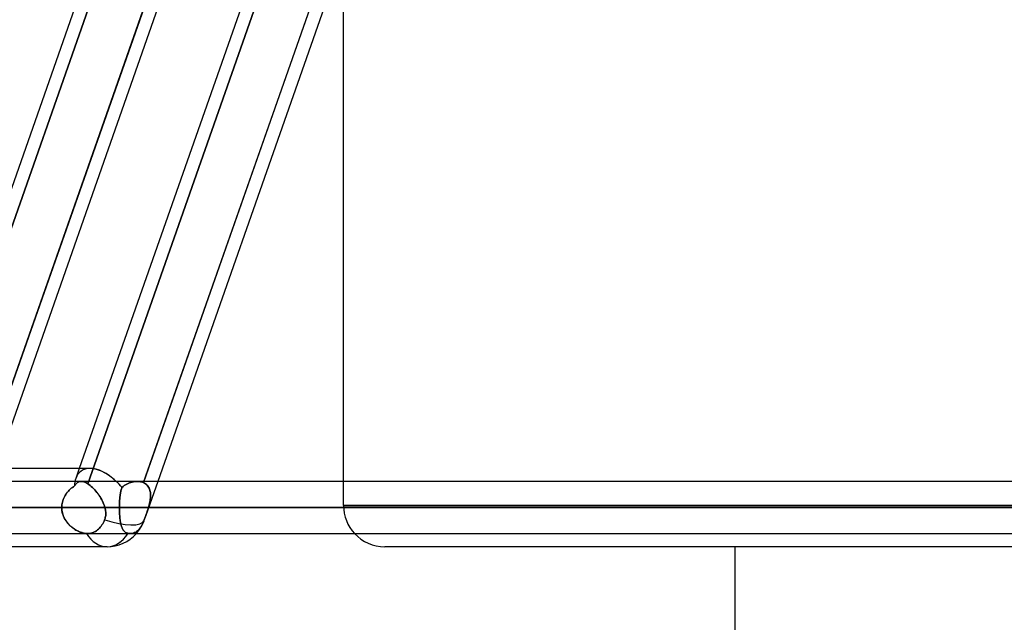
# Model space of a CAD drawing. Header units: millimetres. Extents: x -185 to 185, y -130 to 54.
# Tile 24 of 76: x -48 to -24, y -66 to -51. Entities that reach past the tile are written whole.
import ezdxf

# ---------------------------------------------------------------- set-up
doc = ezdxf.new("R2010")
doc.units = ezdxf.units.MM
doc.layers.add('MAIN-1', color=7, linetype='Continuous')
doc.layers.add('MAIN-2', color=7, linetype='Continuous')

msp = doc.modelspace()

# ---------------------------------------------------------------- linework, layer by layer
at = {"layer": 'MAIN-1'}
for p, q in [((-46.538, -50.882), (-50.471, -62.095)), ((-44.855, -50.882), (-48.788, -62.095)), ((-44.519, -50.882), (-48.452, -62.095)), ((-42.496, -50.882), (-46.43, -62.095)), ((-40.814, -50.882), (-44.858, -62.413)), ((-40.478, -50.882), (-44.522, -62.413)), ((-40.005, -62.413), (-40.005, -50.882)), ((-46.172, -62.095), (-87.107, -62.095)), ((87.112, -62.413), (-87.112, -62.413)), ((-87.631, -63.048), (87.631, -63.048)), ((-87.245, -63.682), (87.245, -63.682)), ((-45.754, -64), (-87.782, -64)), ((0, -64), (-39.005, -64)), ((-30.48, -73.9), (-30.48, -64))]:
    msp.add_line(p, q, dxfattribs=at)
for centre, radius, start, end in [((-45.754, -63.048), 0.953, 270, 318.1943), ((-39.005, -63), 1, 223.0393, 270)]:
    msp.add_arc(centre, radius, start, end, dxfattribs=at)
for major_axis, ratio, start_param, end_param in [((-0.631, 0.89), 0.539402, -1.206327, -0.365033), ((0, -0.953), 0.707107, 0, 0.841074)]:
    msp.add_ellipse((-45.754, -63.048), major_axis=major_axis, ratio=ratio, start_param=start_param, end_param=end_param, dxfattribs=at)
at = {"layer": 'MAIN-2'}
for p, q in [((-46.159, -50.761), (-50.257, -62.442)), ((-50.257, -62.442), (-46.159, -50.761)), ((-48.919, -62.468), (-44.827, -50.804)), ((-42.133, -50.804), (-46.225, -62.468)), ((-46.225, -62.468), (-42.133, -50.804)), ((-44.869, -62.442), (-40.771, -50.761)), ((-46.43, -62.095), (-46.515, -62.338)), ((-46.519, -62.484), (-46.505, -62.468)), ((-46.505, -62.468), (-46.519, -62.484)), ((-46.505, -62.468), (-46.49, -62.453)), ((-46.49, -62.453), (-46.505, -62.468)), ((-46.49, -62.453), (-46.474, -62.441)), ((-46.474, -62.441), (-46.49, -62.453)), ((-46.474, -62.441), (-46.458, -62.431)), ((-46.458, -62.431), (-46.474, -62.441)), ((-46.458, -62.431), (-46.44, -62.423)), ((-46.441, -62.423), (-46.458, -62.431)), ((-46.423, -62.417), (-46.441, -62.423)), ((-46.44, -62.423), (-46.422, -62.417)), ((-46.404, -62.414), (-46.423, -62.417)), ((-46.422, -62.417), (-46.404, -62.414)), ((-46.404, -62.414), (-46.384, -62.413)), ((-46.384, -62.413), (-46.404, -62.414)), ((-46.384, -62.413), (-46.364, -62.414)), ((-46.364, -62.414), (-46.384, -62.413)), ((-46.364, -62.414), (-46.342, -62.417)), ((-46.342, -62.417), (-46.364, -62.414)), ((-46.342, -62.417), (-46.32, -62.423)), ((-46.32, -62.423), (-46.342, -62.417)), ((-46.32, -62.423), (-46.297, -62.431)), ((-46.298, -62.431), (-46.32, -62.423)), ((-46.274, -62.441), (-46.298, -62.431)), ((-46.297, -62.431), (-46.274, -62.441)), ((-46.274, -62.441), (-46.249, -62.454)), ((-46.25, -62.454), (-46.274, -62.441)), ((-46.225, -62.468), (-46.25, -62.454)), ((-46.249, -62.454), (-46.225, -62.468)), ((-46.197, -62.487), (-46.225, -62.468)), ((-46.225, -62.468), (-46.197, -62.487)), ((-45.275, -62.478), (-45.306, -62.495)), ((-45.306, -62.496), (-45.275, -62.479)), ((-45.244, -62.463), (-45.275, -62.478)), ((-45.275, -62.479), (-45.244, -62.463)), ((-45.212, -62.45), (-45.244, -62.463)), ((-45.244, -62.463), (-45.212, -62.45)), ((-45.18, -62.439), (-45.212, -62.45)), ((-45.212, -62.45), (-45.18, -62.439)), ((-45.148, -62.43), (-45.18, -62.439)), ((-45.18, -62.439), (-45.148, -62.43)), ((-45.115, -62.422), (-45.148, -62.43)), ((-45.148, -62.43), (-45.115, -62.422)), ((-45.083, -62.417), (-45.115, -62.422)), ((-45.115, -62.422), (-45.083, -62.417)), ((-45.051, -62.414), (-45.083, -62.417)), ((-45.083, -62.417), (-45.051, -62.414)), ((-45.019, -62.413), (-45.051, -62.414)), ((-45.051, -62.414), (-45.019, -62.413)), ((-44.992, -62.413), (-45.019, -62.413)), ((-45.019, -62.413), (-44.992, -62.413)), ((-44.966, -62.416), (-44.992, -62.413)), ((-44.992, -62.413), (-44.966, -62.416)), ((-44.94, -62.42), (-44.966, -62.416)), ((-44.966, -62.416), (-44.94, -62.42)), ((-44.915, -62.426), (-44.94, -62.42)), ((-44.94, -62.42), (-44.915, -62.426)), ((-44.892, -62.433), (-44.915, -62.426)), ((-44.915, -62.426), (-44.891, -62.433)), ((-44.869, -62.442), (-44.892, -62.433)), ((-44.891, -62.433), (-44.869, -62.442)), ((-44.858, -62.413), (-44.869, -62.442)), ((-44.869, -62.442), (-44.844, -62.455)), ((-44.843, -62.455), (-44.869, -62.442)), ((-44.844, -62.455), (-44.82, -62.47)), ((-44.82, -62.47), (-44.843, -62.455)), ((-44.82, -62.47), (-44.799, -62.487)), ((-44.798, -62.487), (-44.82, -62.47)), ((-44.522, -62.413), (-44.813, -63.241)), ((-40.005, -63), (-40.005, -62.413)), ((-46.758, -62.729), (-46.738, -62.702)), ((-46.738, -62.701), (-46.757, -62.729)), ((-46.738, -62.702), (-46.718, -62.675)), ((-46.717, -62.675), (-46.738, -62.701)), ((-46.718, -62.675), (-46.696, -62.65)), ((-46.695, -62.649), (-46.717, -62.675)), ((-46.696, -62.65), (-46.673, -62.625)), ((-46.673, -62.625), (-46.695, -62.649)), ((-46.673, -62.625), (-46.649, -62.602)), ((-46.649, -62.602), (-46.673, -62.625)), ((-46.649, -62.602), (-46.624, -62.58)), ((-46.624, -62.58), (-46.649, -62.602)), ((-46.624, -62.58), (-46.599, -62.56)), ((-46.599, -62.56), (-46.624, -62.58)), ((-46.599, -62.56), (-46.573, -62.54)), ((-46.573, -62.54), (-46.599, -62.56)), ((-46.573, -62.54), (-46.547, -62.522)), ((-46.547, -62.522), (-46.573, -62.54)), ((-46.547, -62.522), (-46.533, -62.502)), ((-46.533, -62.502), (-46.547, -62.522)), ((-46.533, -62.502), (-46.519, -62.484)), ((-46.519, -62.484), (-46.533, -62.502)), ((-46.168, -62.509), (-46.197, -62.487)), ((-46.197, -62.487), (-46.169, -62.508)), ((-46.169, -62.508), (-46.14, -62.532)), ((-46.14, -62.533), (-46.168, -62.509)), ((-46.14, -62.532), (-46.112, -62.558)), ((-46.111, -62.559), (-46.14, -62.533)), ((-46.112, -62.558), (-46.084, -62.585)), ((-46.082, -62.587), (-46.111, -62.559)), ((-46.084, -62.585), (-46.056, -62.615)), ((-46.054, -62.617), (-46.082, -62.587)), ((-46.056, -62.615), (-46.029, -62.646)), ((-46.027, -62.648), (-46.054, -62.617)), ((-46.029, -62.646), (-46.002, -62.678)), ((-46, -62.681), (-46.027, -62.648)), ((-46.002, -62.678), (-45.976, -62.712)), ((-45.974, -62.715), (-46, -62.681)), ((-45.976, -62.712), (-45.951, -62.747)), ((-45.949, -62.75), (-45.974, -62.715)), ((-45.432, -62.708), (-45.435, -62.733)), ((-45.435, -62.733), (-45.432, -62.708)), ((-45.432, -62.708), (-45.427, -62.683)), ((-45.427, -62.684), (-45.432, -62.708)), ((-45.423, -62.66), (-45.427, -62.684)), ((-45.427, -62.683), (-45.423, -62.66)), ((-45.423, -62.66), (-45.417, -62.637)), ((-45.418, -62.638), (-45.423, -62.66)), ((-45.412, -62.616), (-45.418, -62.638)), ((-45.417, -62.637), (-45.412, -62.616)), ((-45.412, -62.616), (-45.406, -62.595)), ((-45.406, -62.596), (-45.412, -62.616)), ((-45.399, -62.576), (-45.406, -62.596)), ((-45.406, -62.595), (-45.399, -62.576)), ((-45.392, -62.557), (-45.399, -62.576)), ((-45.399, -62.576), (-45.392, -62.557)), ((-45.364, -62.535), (-45.392, -62.557)), ((-45.392, -62.557), (-45.364, -62.535)), ((-45.336, -62.514), (-45.364, -62.535)), ((-45.364, -62.535), (-45.336, -62.514)), ((-45.306, -62.495), (-45.336, -62.514)), ((-45.336, -62.514), (-45.306, -62.496)), ((-44.799, -62.487), (-44.779, -62.506)), ((-44.779, -62.507), (-44.798, -62.487)), ((-44.779, -62.506), (-44.762, -62.527)), ((-44.761, -62.528), (-44.779, -62.507)), ((-44.762, -62.527), (-44.746, -62.55)), ((-44.746, -62.551), (-44.761, -62.528)), ((-44.746, -62.55), (-44.733, -62.574)), ((-44.732, -62.575), (-44.746, -62.551)), ((-44.733, -62.574), (-44.722, -62.6)), ((-44.721, -62.601), (-44.732, -62.575)), ((-44.722, -62.6), (-44.713, -62.627)), ((-44.712, -62.629), (-44.721, -62.601)), ((-44.713, -62.627), (-44.706, -62.655)), ((-44.706, -62.657), (-44.712, -62.629)), ((-44.706, -62.655), (-44.701, -62.685)), ((-44.701, -62.687), (-44.706, -62.657)), ((-44.701, -62.685), (-44.698, -62.715)), ((-44.698, -62.717), (-44.701, -62.687)), ((-44.698, -62.715), (-44.697, -62.746)), ((-44.697, -62.749), (-44.698, -62.717)), ((-46.848, -62.946), (-46.854, -62.98)), ((-46.854, -62.98), (-46.849, -62.947)), ((-46.849, -62.947), (-46.841, -62.914)), ((-46.841, -62.913), (-46.848, -62.946)), ((-46.831, -62.88), (-46.841, -62.913)), ((-46.841, -62.914), (-46.832, -62.881)), ((-46.832, -62.881), (-46.82, -62.849)), ((-46.82, -62.848), (-46.831, -62.88)), ((-46.807, -62.817), (-46.82, -62.848)), ((-46.82, -62.849), (-46.807, -62.818)), ((-46.807, -62.818), (-46.792, -62.787)), ((-46.792, -62.787), (-46.807, -62.817)), ((-46.775, -62.757), (-46.792, -62.787)), ((-46.792, -62.787), (-46.776, -62.758)), ((-46.776, -62.758), (-46.758, -62.729)), ((-46.757, -62.729), (-46.775, -62.757)), ((-45.951, -62.747), (-45.927, -62.783)), ((-45.925, -62.786), (-45.949, -62.75)), ((-45.927, -62.783), (-45.905, -62.82)), ((-45.903, -62.822), (-45.925, -62.786)), ((-45.905, -62.82), (-45.884, -62.857)), ((-45.882, -62.859), (-45.903, -62.822)), ((-45.884, -62.857), (-45.864, -62.895)), ((-45.863, -62.896), (-45.882, -62.859)), ((-45.864, -62.895), (-45.846, -62.933)), ((-45.846, -62.934), (-45.863, -62.896)), ((-45.846, -62.933), (-45.831, -62.971)), ((-45.83, -62.971), (-45.846, -62.934)), ((-45.453, -62.957), (-45.454, -62.987)), ((-45.454, -62.987), (-45.453, -62.957)), ((-45.452, -62.927), (-45.453, -62.957)), ((-45.453, -62.957), (-45.452, -62.927)), ((-45.451, -62.898), (-45.452, -62.927)), ((-45.452, -62.927), (-45.451, -62.898)), ((-45.449, -62.869), (-45.451, -62.898)), ((-45.451, -62.898), (-45.449, -62.869)), ((-45.447, -62.84), (-45.449, -62.869)), ((-45.449, -62.869), (-45.447, -62.84)), ((-45.445, -62.812), (-45.447, -62.84)), ((-45.447, -62.84), (-45.445, -62.812)), ((-45.442, -62.785), (-45.445, -62.812)), ((-45.445, -62.812), (-45.442, -62.785)), ((-45.442, -62.785), (-45.439, -62.758)), ((-45.439, -62.759), (-45.442, -62.785)), ((-45.435, -62.733), (-45.439, -62.759)), ((-45.439, -62.758), (-45.435, -62.733)), ((-44.721, -62.945), (-44.73, -62.979)), ((-44.73, -62.979), (-44.721, -62.946)), ((-44.714, -62.911), (-44.721, -62.945)), ((-44.721, -62.946), (-44.714, -62.912)), ((-44.708, -62.877), (-44.714, -62.911)), ((-44.714, -62.912), (-44.708, -62.879)), ((-44.703, -62.844), (-44.708, -62.877)), ((-44.708, -62.879), (-44.703, -62.846)), ((-44.699, -62.811), (-44.703, -62.844)), ((-44.703, -62.846), (-44.699, -62.813)), ((-44.697, -62.778), (-44.699, -62.811)), ((-44.699, -62.813), (-44.697, -62.781)), ((-44.697, -62.746), (-44.697, -62.778)), ((-44.697, -62.781), (-44.697, -62.749)), ((87.631, -63.048), (-87.631, -63.048)), ((-86.619, -63.048), (86.619, -63.048)), ((86.619, -63.048), (-86.619, -63.048)), ((80.509, -63.048), (-80.509, -63.048)), ((-80.509, -63.048), (80.509, -63.048)), ((-79.611, -63.048), (79.611, -63.048)), ((79.611, -63.048), (-79.611, -63.048)), ((73.501, -63.048), (-73.501, -63.048)), ((-73.501, -63.048), (73.501, -63.048)), ((-72.602, -63.048), (72.602, -63.048)), ((72.602, -63.048), (-72.602, -63.048)), ((66.491, -63.048), (-66.491, -63.048)), ((-66.491, -63.048), (66.491, -63.048)), ((-65.593, -63.048), (65.593, -63.048)), ((65.593, -63.048), (-65.593, -63.048)), ((59.481, -63.048), (-59.481, -63.048)), ((-59.481, -63.048), (59.481, -63.048)), ((-58.582, -63.048), (58.582, -63.048)), ((58.582, -63.048), (-58.582, -63.048)), ((-46.858, -63.048), (-52.967, -63.048)), ((-52.967, -63.048), (-46.858, -63.048)), ((-52.469, -63.048), (52.469, -63.048)), ((52.469, -63.048), (-52.469, -63.048)), ((51.57, -63.048), (-51.57, -63.048)), ((-51.57, -63.048), (51.57, -63.048)), ((-51.57, -63.048), (-45.455, -63.048)), ((-45.455, -63.048), (-51.57, -63.048)), ((-49.552, -63.048), (-46.858, -63.048)), ((-46.858, -63.048), (-49.552, -63.048)), ((-45.805, -63.048), (-48.799, -63.048)), ((-48.799, -63.048), (-45.805, -63.048)), ((-46.857, -63.013), (-46.858, -63.048)), ((-46.858, -63.048), (-46.857, -63.014)), ((-46.858, -63.048), (-46.857, -63.08)), ((-46.857, -63.085), (-46.858, -63.048)), ((-46.857, -63.014), (-46.854, -62.98)), ((-46.854, -62.98), (-46.857, -63.013)), ((-46.857, -63.08), (-46.854, -63.113)), ((-46.853, -63.123), (-46.857, -63.085)), ((-46.854, -63.113), (-46.849, -63.145)), ((-46.846, -63.16), (-46.853, -63.123)), ((-46.849, -63.145), (-46.842, -63.177)), ((-46.837, -63.197), (-46.846, -63.16)), ((-46.842, -63.177), (-46.834, -63.208)), ((-46.825, -63.233), (-46.837, -63.197)), ((-45.831, -62.971), (-45.817, -63.009)), ((-45.817, -63.009), (-45.83, -62.971)), ((-45.805, -63.048), (-45.817, -63.009)), ((-45.817, -63.009), (-45.805, -63.048)), ((-45.799, -63.075), (-45.805, -63.048)), ((-45.805, -63.048), (-45.799, -63.075)), ((-45.793, -63.102), (-45.799, -63.075)), ((-45.799, -63.075), (-45.793, -63.102)), ((-45.789, -63.129), (-45.793, -63.102)), ((-45.793, -63.102), (-45.789, -63.129)), ((-45.786, -63.157), (-45.789, -63.129)), ((-45.789, -63.129), (-45.787, -63.157)), ((-45.787, -63.157), (-45.785, -63.184)), ((-45.785, -63.184), (-45.786, -63.157)), ((-45.786, -63.211), (-45.785, -63.184)), ((-45.785, -63.184), (-45.786, -63.211)), ((-45.454, -63.017), (-45.455, -63.048)), ((-45.455, -63.048), (-45.454, -63.017)), ((-45.455, -63.048), (45.455, -63.048)), ((45.455, -63.048), (-45.455, -63.048)), ((-45.454, -63.082), (-45.455, -63.048)), ((-45.455, -63.048), (-45.454, -63.083)), ((-45.454, -62.987), (-45.454, -63.017)), ((-45.454, -63.017), (-45.454, -62.987)), ((-45.454, -63.116), (-45.454, -63.082)), ((-45.454, -63.083), (-45.454, -63.117)), ((-45.453, -63.15), (-45.454, -63.116)), ((-45.454, -63.117), (-45.453, -63.152)), ((-45.451, -63.184), (-45.453, -63.15)), ((-45.453, -63.152), (-45.451, -63.186)), ((-45.45, -63.217), (-45.451, -63.184)), ((-45.451, -63.186), (-45.449, -63.219)), ((-44.79, -63.177), (-44.802, -63.209)), ((-44.802, -63.209), (-44.791, -63.177)), ((-44.791, -63.177), (-44.78, -63.144)), ((-44.779, -63.144), (-44.79, -63.177)), ((-44.78, -63.144), (-44.769, -63.112)), ((-44.769, -63.112), (-44.779, -63.144)), ((-44.758, -63.08), (-44.769, -63.112)), ((-44.769, -63.112), (-44.758, -63.08)), ((-44.749, -63.048), (-44.758, -63.08)), ((-44.758, -63.08), (-44.749, -63.048)), ((-44.739, -63.013), (-44.749, -63.048)), ((-44.749, -63.048), (-44.739, -63.013)), ((44.749, -63.048), (-44.749, -63.048)), ((-44.749, -63.048), (44.749, -63.048)), ((-44.73, -62.979), (-44.739, -63.013)), ((-44.739, -63.013), (-44.73, -62.979)), ((0, -63), (-40.005, -63)), ((-40.005, -63), (0, -63)), ((-46.834, -63.208), (-46.823, -63.239)), ((-46.811, -63.268), (-46.825, -63.233)), ((-46.823, -63.239), (-46.811, -63.27)), ((-46.795, -63.302), (-46.811, -63.268)), ((-46.811, -63.27), (-46.797, -63.299)), ((-46.797, -63.299), (-46.781, -63.328)), ((-46.777, -63.335), (-46.795, -63.302)), ((-46.781, -63.328), (-46.764, -63.356)), ((-46.757, -63.367), (-46.777, -63.335)), ((-46.764, -63.356), (-46.746, -63.383)), ((-46.735, -63.398), (-46.757, -63.367)), ((-46.746, -63.383), (-46.726, -63.409)), ((-46.712, -63.427), (-46.735, -63.398)), ((-46.726, -63.409), (-46.705, -63.434)), ((-46.687, -63.455), (-46.712, -63.427)), ((-46.705, -63.434), (-46.684, -63.458)), ((-45.861, -63.442), (-45.844, -63.41)), ((-45.844, -63.41), (-45.861, -63.442)), ((-45.844, -63.41), (-45.828, -63.378)), ((-45.828, -63.378), (-45.844, -63.41)), ((-45.828, -63.378), (-45.813, -63.344)), ((-45.813, -63.344), (-45.828, -63.378)), ((-45.813, -63.344), (-45.804, -63.318)), ((-45.804, -63.318), (-45.813, -63.344)), ((-45.804, -63.318), (-45.797, -63.292)), ((-45.797, -63.292), (-45.804, -63.318)), ((-45.797, -63.292), (-45.791, -63.265)), ((-45.791, -63.265), (-45.797, -63.292)), ((-45.791, -63.265), (-45.788, -63.238)), ((-45.788, -63.238), (-45.791, -63.265)), ((-45.788, -63.238), (-45.786, -63.211)), ((-45.786, -63.211), (-45.788, -63.238)), ((-45.447, -63.25), (-45.45, -63.217)), ((-45.449, -63.219), (-45.447, -63.252)), ((-45.445, -63.282), (-45.447, -63.25)), ((-45.447, -63.252), (-45.444, -63.285)), ((-45.442, -63.313), (-45.445, -63.282)), ((-45.444, -63.285), (-45.441, -63.316)), ((-45.438, -63.343), (-45.442, -63.313)), ((-45.441, -63.316), (-45.438, -63.347)), ((-45.434, -63.372), (-45.438, -63.343)), ((-45.438, -63.347), (-45.433, -63.376)), ((-45.43, -63.4), (-45.434, -63.372)), ((-45.433, -63.376), (-45.429, -63.404)), ((-45.424, -63.427), (-45.43, -63.4)), ((-45.429, -63.404), (-45.423, -63.432)), ((-45.419, -63.452), (-45.424, -63.427)), ((-45.423, -63.432), (-45.417, -63.458)), ((-44.877, -63.418), (-44.893, -63.452)), ((-44.893, -63.452), (-44.877, -63.418)), ((-44.862, -63.381), (-44.877, -63.418)), ((-44.877, -63.418), (-44.862, -63.381)), ((-44.861, -63.379), (-44.862, -63.381)), ((-44.862, -63.381), (-44.861, -63.379)), ((-44.86, -63.376), (-44.861, -63.379)), ((-44.861, -63.379), (-44.86, -63.376)), ((-44.859, -63.373), (-44.86, -63.376)), ((-44.86, -63.376), (-44.859, -63.373)), ((-44.858, -63.371), (-44.859, -63.373)), ((-44.859, -63.373), (-44.858, -63.371)), ((-44.857, -63.368), (-44.858, -63.371)), ((-44.858, -63.371), (-44.857, -63.368)), ((-44.85, -63.345), (-44.857, -63.365)), ((-44.857, -63.365), (-44.857, -63.368)), ((-44.857, -63.368), (-44.857, -63.365)), ((-44.856, -63.365), (-44.85, -63.345)), ((-44.842, -63.325), (-44.85, -63.345)), ((-44.85, -63.345), (-44.842, -63.325)), ((-44.835, -63.304), (-44.842, -63.325)), ((-44.842, -63.325), (-44.835, -63.304)), ((-44.835, -63.304), (-44.828, -63.283)), ((-44.828, -63.284), (-44.835, -63.304)), ((-44.82, -63.262), (-44.828, -63.284)), ((-44.828, -63.283), (-44.82, -63.262)), ((-44.813, -63.241), (-44.82, -63.262)), ((-44.82, -63.262), (-44.813, -63.241)), ((-44.802, -63.209), (-44.813, -63.241)), ((-44.813, -63.241), (-44.802, -63.209)), ((-46.661, -63.481), (-46.687, -63.455)), ((-46.684, -63.458), (-46.661, -63.481)), ((-46.661, -63.481), (-46.637, -63.503)), ((-46.634, -63.506), (-46.661, -63.481)), ((-46.637, -63.503), (-46.613, -63.524)), ((-46.606, -63.529), (-46.634, -63.506)), ((-46.613, -63.524), (-46.589, -63.543)), ((-46.578, -63.551), (-46.606, -63.529)), ((-46.589, -63.543), (-46.563, -63.561)), ((-46.548, -63.571), (-46.578, -63.551)), ((-46.563, -63.561), (-46.538, -63.578)), ((-46.519, -63.59), (-46.548, -63.571)), ((-46.538, -63.578), (-46.512, -63.594)), ((-46.489, -63.607), (-46.519, -63.59)), ((-46.512, -63.594), (-46.486, -63.608)), ((-46.459, -63.622), (-46.489, -63.607)), ((-46.486, -63.608), (-46.46, -63.622)), ((-46.46, -63.622), (-46.434, -63.634)), ((-46.429, -63.636), (-46.459, -63.622)), ((-46.434, -63.634), (-46.408, -63.645)), ((-46.4, -63.648), (-46.429, -63.636)), ((-46.408, -63.645), (-46.382, -63.654)), ((-46.37, -63.658), (-46.4, -63.648)), ((-46.382, -63.654), (-46.356, -63.663)), ((-46.341, -63.667), (-46.37, -63.658)), ((-46.356, -63.663), (-46.33, -63.67)), ((-46.312, -63.674), (-46.341, -63.667)), ((-46.33, -63.67), (-46.305, -63.675)), ((-46.284, -63.679), (-46.312, -63.674)), ((-46.305, -63.675), (-46.281, -63.679)), ((-46.257, -63.682), (-46.284, -63.679)), ((-46.204, -63.681), (-46.176, -63.678)), ((-46.176, -63.678), (-46.204, -63.681)), ((-46.176, -63.678), (-46.147, -63.672)), ((-46.147, -63.672), (-46.176, -63.678)), ((-46.147, -63.672), (-46.119, -63.664)), ((-46.119, -63.664), (-46.147, -63.672)), ((-46.119, -63.664), (-46.091, -63.654)), ((-46.091, -63.654), (-46.119, -63.664)), ((-46.091, -63.654), (-46.064, -63.641)), ((-46.064, -63.641), (-46.091, -63.654)), ((-46.064, -63.641), (-46.039, -63.627)), ((-46.039, -63.627), (-46.064, -63.641)), ((-46.039, -63.627), (-46.014, -63.611)), ((-46.014, -63.611), (-46.039, -63.627)), ((-46.014, -63.611), (-45.989, -63.592)), ((-45.989, -63.592), (-46.014, -63.611)), ((-45.989, -63.592), (-45.964, -63.571)), ((-45.964, -63.571), (-45.989, -63.592)), ((-45.964, -63.571), (-45.941, -63.548)), ((-45.941, -63.548), (-45.964, -63.571)), ((-45.941, -63.548), (-45.919, -63.523)), ((-45.919, -63.523), (-45.941, -63.548)), ((-45.919, -63.523), (-45.899, -63.498)), ((-45.899, -63.498), (-45.919, -63.523)), ((-45.899, -63.498), (-45.88, -63.471)), ((-45.88, -63.471), (-45.899, -63.498)), ((-45.88, -63.471), (-45.861, -63.442)), ((-45.861, -63.442), (-45.88, -63.471)), ((-45.412, -63.477), (-45.419, -63.452)), ((-45.417, -63.458), (-45.411, -63.483)), ((-45.405, -63.501), (-45.412, -63.477)), ((-45.411, -63.483), (-45.404, -63.506)), ((-45.398, -63.523), (-45.405, -63.501)), ((-45.404, -63.506), (-45.396, -63.528)), ((-45.389, -63.544), (-45.398, -63.523)), ((-45.396, -63.528), (-45.387, -63.549)), ((-45.38, -63.564), (-45.389, -63.544)), ((-45.387, -63.549), (-45.378, -63.568)), ((-45.37, -63.582), (-45.38, -63.564)), ((-45.378, -63.568), (-45.368, -63.586)), ((-45.359, -63.599), (-45.37, -63.582)), ((-45.368, -63.586), (-45.357, -63.602)), ((-45.347, -63.615), (-45.359, -63.599)), ((-45.357, -63.602), (-45.345, -63.617)), ((-45.333, -63.629), (-45.347, -63.615)), ((-45.345, -63.617), (-45.332, -63.631)), ((-45.319, -63.641), (-45.333, -63.629)), ((-45.332, -63.631), (-45.317, -63.643)), ((-45.303, -63.652), (-45.319, -63.641)), ((-45.317, -63.643), (-45.302, -63.653)), ((-45.286, -63.662), (-45.303, -63.652)), ((-45.302, -63.653), (-45.285, -63.662)), ((-45.268, -63.669), (-45.286, -63.662)), ((-45.285, -63.662), (-45.267, -63.67)), ((-45.248, -63.675), (-45.268, -63.669)), ((-45.267, -63.67), (-45.248, -63.675)), ((-45.238, -63.678), (-45.248, -63.675)), ((-45.248, -63.675), (-45.238, -63.678)), ((-45.227, -63.68), (-45.238, -63.678)), ((-45.238, -63.678), (-45.227, -63.68)), ((-45.136, -63.676), (-45.162, -63.681)), ((-45.162, -63.681), (-45.136, -63.676)), ((-45.11, -63.669), (-45.136, -63.676)), ((-45.136, -63.676), (-45.11, -63.669)), ((-45.084, -63.658), (-45.11, -63.669)), ((-45.11, -63.669), (-45.084, -63.658)), ((-45.059, -63.645), (-45.084, -63.658)), ((-45.084, -63.658), (-45.059, -63.645)), ((-45.036, -63.63), (-45.059, -63.645)), ((-45.059, -63.645), (-45.036, -63.63)), ((-45.013, -63.612), (-45.036, -63.63)), ((-45.036, -63.63), (-45.013, -63.612)), ((-44.99, -63.591), (-45.013, -63.612)), ((-45.013, -63.612), (-44.99, -63.591)), ((-44.968, -63.567), (-44.99, -63.591)), ((-44.99, -63.591), (-44.968, -63.567)), ((-44.947, -63.54), (-44.968, -63.567)), ((-44.968, -63.567), (-44.947, -63.54)), ((-44.928, -63.513), (-44.947, -63.54)), ((-44.947, -63.54), (-44.928, -63.513)), ((-44.91, -63.484), (-44.928, -63.513)), ((-44.928, -63.513), (-44.91, -63.484)), ((-44.893, -63.452), (-44.91, -63.484)), ((-44.91, -63.484), (-44.893, -63.452)), ((-46.281, -63.679), (-46.257, -63.682)), ((-46.257, -63.682), (-46.253, -63.682)), ((-46.253, -63.682), (-46.257, -63.682)), ((-46.253, -63.682), (-46.248, -63.682)), ((-46.248, -63.682), (-46.253, -63.682)), ((-46.248, -63.682), (-46.244, -63.682)), ((-46.244, -63.682), (-46.248, -63.682)), ((-46.244, -63.682), (-46.24, -63.682)), ((-46.24, -63.682), (-46.244, -63.682)), ((-46.24, -63.682), (-46.236, -63.682)), ((-46.236, -63.682), (-46.24, -63.682)), ((-46.236, -63.682), (-46.232, -63.682)), ((-46.232, -63.682), (-46.236, -63.682)), ((-46.232, -63.682), (-46.204, -63.681)), ((-46.204, -63.681), (-46.232, -63.682)), ((-45.217, -63.681), (-45.227, -63.68)), ((-45.227, -63.68), (-45.217, -63.681)), ((-45.207, -63.682), (-45.217, -63.681)), ((-45.217, -63.681), (-45.207, -63.682)), ((-45.197, -63.682), (-45.207, -63.682)), ((-45.207, -63.682), (-45.197, -63.682)), ((-45.187, -63.682), (-45.197, -63.682)), ((-45.197, -63.682), (-45.187, -63.682)), ((-45.162, -63.681), (-45.187, -63.682)), ((-45.187, -63.682), (-45.162, -63.681))]:
    msp.add_line(p, q, dxfattribs=at)
for centre, radius, start, end in [((-39.005, -63), 1, 180, 223.0393), ((-45.754, -63.048), 0.953, 318.1943, 339.4502)]:
    msp.add_arc(centre, radius, start, end, dxfattribs=at)
for major_axis, ratio, start_param, end_param in [((-0.631, 0.89), 0.539402, -0.365033, 0.369026), ((-0.631, 0.89), 0.539402, -0.365033, 0.369026), ((-0.631, 0.89), 0.539402, -1.395289, -0.365033), ((-0.631, 0.89), 0.539402, 0.369026, 0.621601), ((-0.631, 0.89), 0.539402, 0.369026, 0.621601), ((-0.631, 0.89), 0.539402, -1.395289, -1.206327), ((0.899, -0.315), 0.314247, -1.526273, -0.008811), ((0.899, -0.315), 0.314247, -1.526273, -0.008811), ((0, -0.953), 0.707107, 0, 0.850974), ((0, -0.953), 0.707107, 0.841074, 0.850974), ((0, -0.953), 0.707107, -0.842358, 0), ((0, -0.953), 0.707107, -0.842358, 0)]:
    msp.add_ellipse((-45.754, -63.048), major_axis=major_axis, ratio=ratio, start_param=start_param, end_param=end_param, dxfattribs=at)

doc.saveas('drawing.dxf')
